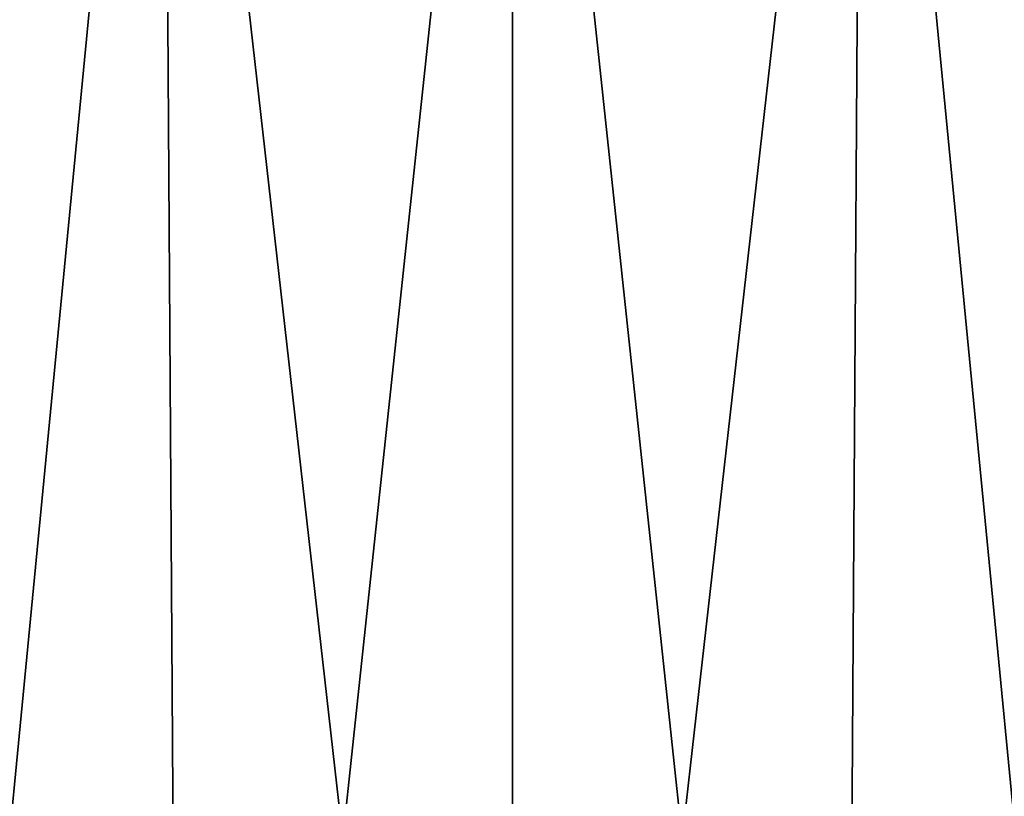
# Model space of a CAD drawing. Header units: millimetres. Extents: x -45.8 to 45.8, y 0 to 75.1.
# Tile 4 of 8: x -11.9 to 11.9, y 37.6 to 56.3. Entities that reach past the tile are written whole.
import ezdxf

# ---------------------------------------------------------------- set-up
doc = ezdxf.new("R2010")
doc.units = ezdxf.units.MM
doc.header["$LTSCALE"] = 65.185185
doc.layers.add('4', color=7, linetype='CONTINUOUS')
doc.layers.add('5', color=7, linetype='CONTINUOUS')

msp = doc.modelspace()

# ---------------------------------------------------------------- linework, layer by layer
at = {"layer": '4', "color": 151, "linetype": 'Continuous', "true_color": 0x94c5ff}
for points in [[(8.452, 75, 45.217), (0, 75, 46), (7.973, 0.29, 42.652), (8.452, 75, 45.217)], [(0, 0.29, -43.391), (8.452, 75, -45.217), (7.973, 0.29, -42.652), (0, 0.29, -43.391)], [(0, 75, -46), (8.452, 75, -45.217), (0, 0.29, -43.391), (0, 75, -46)], [(7.973, 0.29, 42.652), (0, 75, 46), (0, 0.29, 43.391), (7.973, 0.29, 42.652)], [(7.973, 0.29, -42.652), (16.617, 75, -42.894), (15.675, 0.29, -40.461), (7.973, 0.29, -42.652)], [(8.452, 75, -45.217), (16.617, 75, -42.894), (7.973, 0.29, -42.652), (8.452, 75, -45.217)], [(15.675, 0.29, 40.461), (8.452, 75, 45.217), (7.973, 0.29, 42.652), (15.675, 0.29, 40.461)], [(16.617, 75, 42.894), (8.452, 75, 45.217), (15.675, 0.29, 40.461), (16.617, 75, 42.894)]]:
    msp.add_3dface(points, dxfattribs=at)
at = {"layer": '5', "color": 151, "linetype": 'Continuous', "true_color": 0x94c5ff}
for points in [[(-16.617, 75, -42.894), (-8.452, 75, -45.217), (-15.675, 0.29, -40.461), (-16.617, 75, -42.894)], [(-8.452, 75, 45.217), (-16.617, 75, 42.894), (-7.973, 0.29, 42.652), (-8.452, 75, 45.217)], [(-7.973, 0.29, 42.652), (-16.617, 75, 42.894), (-15.675, 0.29, 40.461), (-7.973, 0.29, 42.652)], [(-15.675, 0.29, -40.461), (-8.452, 75, -45.217), (-7.973, 0.29, -42.652), (-15.675, 0.29, -40.461)], [(-8.452, 75, -45.217), (0, 75, -46), (-7.973, 0.29, -42.652), (-8.452, 75, -45.217)], [(0, 75, 46), (-8.452, 75, 45.217), (0, 0.29, 43.391), (0, 75, 46)], [(0, 0.29, 43.391), (-8.452, 75, 45.217), (-7.973, 0.29, 42.652), (0, 0.29, 43.391)], [(0, 75, -46), (0, 0.29, -43.391), (-7.973, 0.29, -42.652), (0, 75, -46)]]:
    msp.add_3dface(points, dxfattribs=at)

doc.saveas('drawing.dxf')
